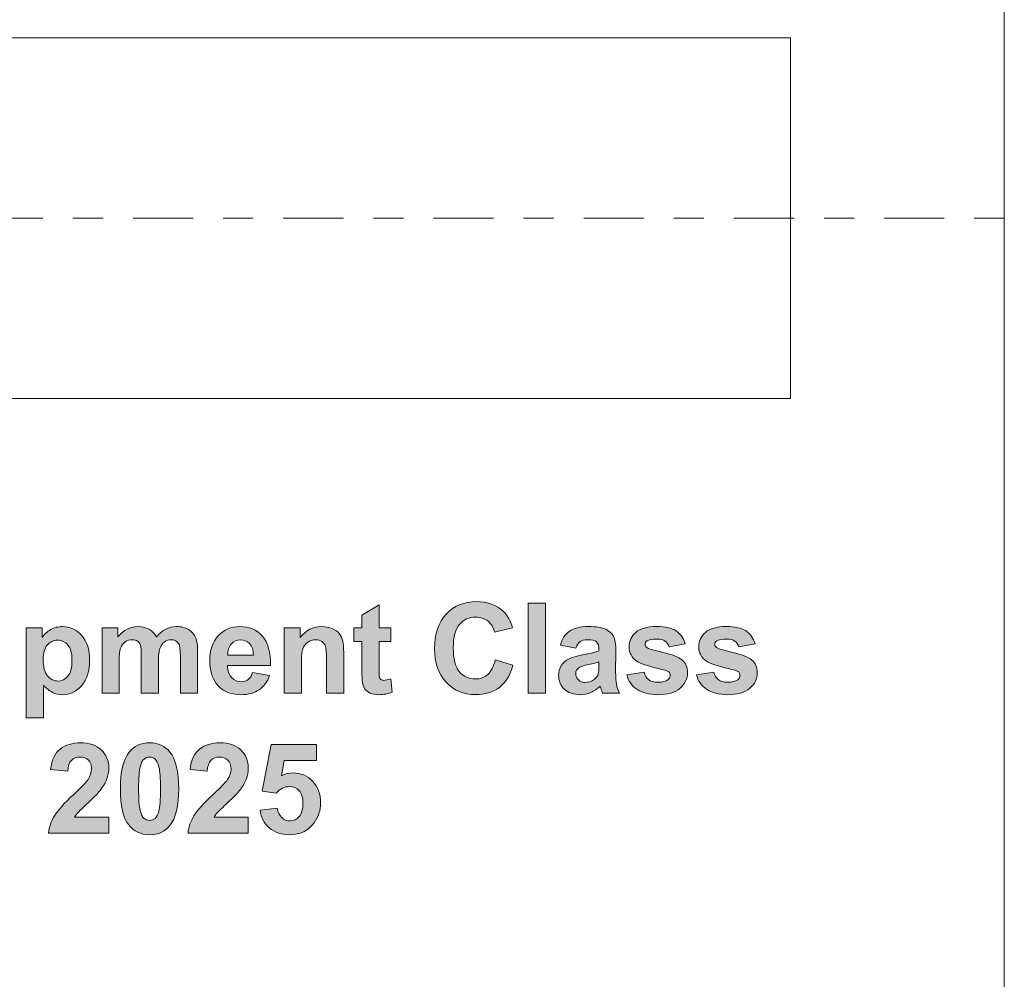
# Model space of a CAD drawing. Header units: millimetres. Extents: x 4 to 594, y -297 to -6.
# Tile 70 of 134: x 367 to 399, y -250 to -218. Entities that reach past the tile are written whole.
import ezdxf

# ---------------------------------------------------------------- set-up
doc = ezdxf.new("R2010")
doc.units = ezdxf.units.MM
doc.header["$MEASUREMENT"] = 0
doc.linetypes.add('AI-Linetype-1', pattern=[4.999955, 0.999984, -0.999984, 2.000003, -0.999984])
doc.layers.add('Layer 1', color=7, linetype='Continuous', lineweight=0)

# ---------------------------------------------------------------- blocks, each defined once
blk = doc.blocks.new('Block_20')
at = {"layer": 'Layer 1', "true_color": 0x010101, "transparency": 33554687}
h = blk.add_hatch(color=18, dxfattribs=at)
edge = h.paths.add_edge_path()
edge.add_spline(control_points=[(382.475, -239.537), (382.475, -239.537), (383.059, -239.716), (383.059, -239.716), (382.969, -240.045), (382.82, -240.289), (382.611, -240.449), (382.402, -240.609), (382.138, -240.689), (381.817, -240.689), (381.42, -240.689), (381.094, -240.553), (380.838, -240.282), (380.583, -240.01), (380.455, -239.64), (380.455, -239.169), (380.455, -238.671), (380.583, -238.284), (380.84, -238.009), (381.097, -237.734), (381.435, -237.596), (381.854, -237.596), (382.219, -237.596), (382.517, -237.704), (382.745, -237.921), (382.881, -238.049), (382.983, -238.232), (383.051, -238.472), (383.051, -238.472), (382.454, -238.614), (382.454, -238.614), (382.418, -238.46), (382.345, -238.337), (382.233, -238.248), (382.12, -238.158), (381.984, -238.113), (381.824, -238.113), (381.602, -238.113), (381.422, -238.193), (381.284, -238.352), (381.145, -238.511), (381.077, -238.768), (381.077, -239.124), (381.077, -239.501), (381.145, -239.77), (381.28, -239.93), (381.417, -240.091), (381.593, -240.171), (381.811, -240.171), (381.972, -240.171), (382.11, -240.12), (382.226, -240.018), (382.341, -239.916), (382.425, -239.756), (382.475, -239.537)], knot_values=[0, 0, 0, 0, 1, 1, 1, 2, 2, 2, 3, 3, 3, 4, 4, 4, 5, 5, 5, 6, 6, 6, 7, 7, 7, 8, 8, 8, 9, 9, 9, 10, 10, 10, 11, 11, 11, 12, 12, 12, 13, 13, 13, 14, 14, 14, 15, 15, 15, 16, 16, 16, 17, 17, 17, 18, 18, 18, 18], degree=3, periodic=0)
h = blk.add_hatch(color=18, dxfattribs=at)
edge = h.paths.add_edge_path()
edge.add_spline(control_points=[(378.999, -238.472), (378.999, -238.472), (378.999, -238.927), (378.999, -238.927), (378.999, -238.927), (378.606, -238.927), (378.606, -238.927), (378.606, -238.927), (378.606, -239.804), (378.606, -239.804), (378.606, -239.982), (378.61, -240.086), (378.618, -240.115), (378.625, -240.145), (378.642, -240.169), (378.669, -240.188), (378.696, -240.207), (378.728, -240.217), (378.766, -240.217), (378.819, -240.217), (378.896, -240.199), (378.997, -240.162), (378.997, -240.162), (379.045, -240.607), (379.045, -240.607), (378.912, -240.664), (378.762, -240.693), (378.593, -240.693), (378.49, -240.693), (378.398, -240.675), (378.315, -240.641), (378.232, -240.606), (378.172, -240.561), (378.133, -240.506), (378.095, -240.45), (378.068, -240.376), (378.053, -240.281), (378.041, -240.214), (378.035, -240.079), (378.035, -239.875), (378.035, -239.875), (378.035, -238.927), (378.035, -238.927), (378.035, -238.927), (377.772, -238.927), (377.772, -238.927), (377.772, -238.927), (377.772, -238.472), (377.772, -238.472), (377.772, -238.472), (378.035, -238.472), (378.035, -238.472), (378.035, -238.472), (378.035, -238.042), (378.035, -238.042), (378.035, -238.042), (378.606, -237.704), (378.606, -237.704), (378.606, -237.704), (378.606, -238.472), (378.606, -238.472), (378.606, -238.472), (378.999, -238.472), (378.999, -238.472)], knot_values=[0, 0, 0, 0, 1, 1, 1, 2, 2, 2, 3, 3, 3, 4, 4, 4, 5, 5, 5, 6, 6, 6, 7, 7, 7, 8, 8, 8, 9, 9, 9, 10, 10, 10, 11, 11, 11, 12, 12, 12, 13, 13, 13, 14, 14, 14, 15, 15, 15, 16, 16, 16, 17, 17, 17, 18, 18, 18, 19, 19, 19, 20, 20, 20, 21, 21, 21, 21], degree=3, periodic=0)
blk.add_hatch(color=18, dxfattribs=at).paths.add_polyline_path([(383.573, -240.638), (383.573, -237.65), (384.145, -237.65), (384.145, -240.638)])
h = blk.add_hatch(color=18, dxfattribs=at)
edge = h.paths.add_edge_path()
edge.add_spline(control_points=[(367.425, -239.522), (367.425, -239.766), (367.473, -239.946), (367.57, -240.063), (367.666, -240.179), (367.783, -240.238), (367.921, -240.238), (368.054, -240.238), (368.165, -240.184), (368.253, -240.077), (368.341, -239.97), (368.385, -239.795), (368.385, -239.551), (368.385, -239.322), (368.34, -239.153), (368.249, -239.043), (368.158, -238.932), (368.046, -238.877), (367.911, -238.877), (367.772, -238.877), (367.655, -238.931), (367.564, -239.04), (367.471, -239.148), (367.425, -239.309), (367.425, -239.522)], knot_values=[0, 0, 0, 0, 1, 1, 1, 2, 2, 2, 3, 3, 3, 4, 4, 4, 5, 5, 5, 6, 6, 6, 7, 7, 7, 8, 8, 8, 8], degree=3, periodic=0)
edge = h.paths.add_edge_path()
edge.add_spline(control_points=[(366.862, -238.472), (366.862, -238.472), (367.396, -238.472), (367.396, -238.472), (367.396, -238.472), (367.396, -238.79), (367.396, -238.79), (367.466, -238.682), (367.559, -238.594), (367.677, -238.527), (367.795, -238.46), (367.927, -238.426), (368.071, -238.426), (368.322, -238.426), (368.535, -238.525), (368.711, -238.723), (368.886, -238.92), (368.974, -239.195), (368.974, -239.547), (368.974, -239.909), (368.885, -240.19), (368.709, -240.392), (368.532, -240.593), (368.318, -240.693), (368.066, -240.693), (367.946, -240.693), (367.838, -240.669), (367.74, -240.621), (367.644, -240.574), (367.541, -240.492), (367.434, -240.377), (367.434, -240.377), (367.434, -241.461), (367.434, -241.461), (367.434, -241.461), (366.862, -241.461), (366.862, -241.461), (366.862, -241.461), (366.862, -238.472), (366.862, -238.472), (366.862, -238.472), (366.862, -238.472), (366.862, -238.472)], knot_values=[0, 0, 0, 0, 1, 1, 1, 2, 2, 2, 3, 3, 3, 4, 4, 4, 5, 5, 5, 6, 6, 6, 7, 7, 7, 8, 8, 8, 9, 9, 9, 10, 10, 10, 11, 11, 11, 12, 12, 12, 13, 13, 13, 14, 14, 14, 14], degree=3, periodic=0)
h = blk.add_hatch(color=18, dxfattribs=at)
edge = h.paths.add_edge_path()
edge.add_spline(control_points=[(369.386, -238.472), (369.386, -238.472), (369.912, -238.472), (369.912, -238.472), (369.912, -238.472), (369.912, -238.768), (369.912, -238.768), (370.101, -238.54), (370.325, -238.426), (370.586, -238.426), (370.724, -238.426), (370.845, -238.455), (370.946, -238.512), (371.049, -238.569), (371.132, -238.655), (371.197, -238.771), (371.292, -238.655), (371.395, -238.569), (371.505, -238.512), (371.615, -238.455), (371.732, -238.426), (371.858, -238.426), (372.016, -238.426), (372.15, -238.458), (372.261, -238.523), (372.371, -238.588), (372.453, -238.682), (372.507, -238.808), (372.547, -238.899), (372.566, -239.049), (372.566, -239.256), (372.566, -239.256), (372.566, -240.638), (372.566, -240.638), (372.566, -240.638), (371.995, -240.638), (371.995, -240.638), (371.995, -240.638), (371.995, -239.402), (371.995, -239.402), (371.995, -239.187), (371.975, -239.049), (371.936, -238.987), (371.883, -238.906), (371.801, -238.865), (371.691, -238.865), (371.611, -238.865), (371.535, -238.889), (371.464, -238.938), (371.394, -238.987), (371.342, -239.059), (371.311, -239.153), (371.28, -239.247), (371.264, -239.396), (371.264, -239.6), (371.264, -239.6), (371.264, -240.638), (371.264, -240.638), (371.264, -240.638), (370.692, -240.638), (370.692, -240.638), (370.692, -240.638), (370.692, -239.453), (370.692, -239.453), (370.692, -239.243), (370.682, -239.107), (370.662, -239.046), (370.642, -238.985), (370.61, -238.939), (370.567, -238.909), (370.525, -238.879), (370.466, -238.865), (370.393, -238.865), (370.305, -238.865), (370.226, -238.888), (370.155, -238.936), (370.085, -238.984), (370.034, -239.052), (370.004, -239.141), (369.973, -239.231), (369.958, -239.38), (369.958, -239.587), (369.958, -239.587), (369.958, -240.638), (369.958, -240.638), (369.958, -240.638), (369.386, -240.638), (369.386, -240.638), (369.386, -240.638), (369.386, -238.472), (369.386, -238.472)], knot_values=[0, 0, 0, 0, 1, 1, 1, 2, 2, 2, 3, 3, 3, 4, 4, 4, 5, 5, 5, 6, 6, 6, 7, 7, 7, 8, 8, 8, 9, 9, 9, 10, 10, 10, 11, 11, 11, 12, 12, 12, 13, 13, 13, 14, 14, 14, 15, 15, 15, 16, 16, 16, 17, 17, 17, 18, 18, 18, 19, 19, 19, 20, 20, 20, 21, 21, 21, 22, 22, 22, 23, 23, 23, 24, 24, 24, 25, 25, 25, 26, 26, 26, 27, 27, 27, 28, 28, 28, 29, 29, 29, 30, 30, 30, 30], degree=3, periodic=0)
h = blk.add_hatch(color=18, dxfattribs=at)
edge = h.paths.add_edge_path()
edge.add_spline(control_points=[(374.424, -239.374), (374.42, -239.208), (374.378, -239.081), (374.296, -238.995), (374.215, -238.908), (374.116, -238.865), (373.999, -238.865), (373.875, -238.865), (373.772, -238.911), (373.691, -239.002), (373.609, -239.093), (373.57, -239.217), (373.571, -239.374), (373.571, -239.374), (374.424, -239.374), (374.424, -239.374)], knot_values=[0, 0, 0, 0, 1, 1, 1, 2, 2, 2, 3, 3, 3, 4, 4, 4, 5, 5, 5, 5], degree=3, periodic=0)
edge = h.paths.add_edge_path()
edge.add_spline(control_points=[(374.391, -239.954), (374.391, -239.954), (374.963, -240.05), (374.963, -240.05), (374.89, -240.259), (374.774, -240.419), (374.616, -240.529), (374.457, -240.638), (374.259, -240.693), (374.022, -240.693), (373.645, -240.693), (373.366, -240.57), (373.186, -240.323), (373.044, -240.126), (372.972, -239.877), (372.972, -239.576), (372.972, -239.217), (373.066, -238.935), (373.253, -238.732), (373.44, -238.528), (373.677, -238.426), (373.964, -238.426), (374.285, -238.426), (374.539, -238.533), (374.726, -238.746), (374.911, -238.959), (375, -239.285), (374.992, -239.724), (374.992, -239.724), (373.561, -239.724), (373.561, -239.724), (373.565, -239.894), (373.611, -240.026), (373.699, -240.121), (373.787, -240.216), (373.896, -240.263), (374.027, -240.263), (374.117, -240.263), (374.192, -240.238), (374.253, -240.19), (374.314, -240.141), (374.36, -240.062), (374.391, -239.954), (374.391, -239.954), (374.391, -239.954), (374.391, -239.954)], knot_values=[0, 0, 0, 0, 1, 1, 1, 2, 2, 2, 3, 3, 3, 4, 4, 4, 5, 5, 5, 6, 6, 6, 7, 7, 7, 8, 8, 8, 9, 9, 9, 10, 10, 10, 11, 11, 11, 12, 12, 12, 13, 13, 13, 14, 14, 14, 15, 15, 15, 15], degree=3, periodic=0)
h = blk.add_hatch(color=18, dxfattribs=at)
edge = h.paths.add_edge_path()
edge.add_spline(control_points=[(377.43, -240.638), (377.43, -240.638), (376.858, -240.638), (376.858, -240.638), (376.858, -240.638), (376.858, -239.535), (376.858, -239.535), (376.858, -239.301), (376.846, -239.15), (376.822, -239.082), (376.797, -239.013), (376.757, -238.96), (376.701, -238.922), (376.646, -238.883), (376.579, -238.865), (376.501, -238.865), (376.401, -238.865), (376.311, -238.892), (376.232, -238.946), (376.152, -239), (376.097, -239.073), (376.068, -239.162), (376.038, -239.251), (376.024, -239.417), (376.024, -239.659), (376.024, -239.659), (376.024, -240.638), (376.024, -240.638), (376.024, -240.638), (375.452, -240.638), (375.452, -240.638), (375.452, -240.638), (375.452, -238.472), (375.452, -238.472), (375.452, -238.472), (375.982, -238.472), (375.982, -238.472), (375.982, -238.472), (375.982, -238.79), (375.982, -238.79), (376.172, -238.547), (376.41, -238.426), (376.699, -238.426), (376.826, -238.426), (376.942, -238.449), (377.047, -238.495), (377.153, -238.54), (377.232, -238.598), (377.286, -238.668), (377.34, -238.739), (377.377, -238.819), (377.398, -238.909), (377.42, -238.999), (377.43, -239.127), (377.43, -239.294), (377.43, -239.294), (377.43, -240.638), (377.43, -240.638)], knot_values=[0, 0, 0, 0, 1, 1, 1, 2, 2, 2, 3, 3, 3, 4, 4, 4, 5, 5, 5, 6, 6, 6, 7, 7, 7, 8, 8, 8, 9, 9, 9, 10, 10, 10, 11, 11, 11, 12, 12, 12, 13, 13, 13, 14, 14, 14, 15, 15, 15, 16, 16, 16, 17, 17, 17, 18, 18, 18, 19, 19, 19, 19], degree=3, periodic=0)
h = blk.add_hatch(color=18, dxfattribs=at)
edge = h.paths.add_edge_path()
edge.add_spline(control_points=[(385.926, -239.603), (385.853, -239.628), (385.737, -239.657), (385.578, -239.691), (385.419, -239.725), (385.315, -239.758), (385.266, -239.79), (385.192, -239.844), (385.154, -239.911), (385.154, -239.992), (385.154, -240.073), (385.184, -240.142), (385.244, -240.2), (385.304, -240.259), (385.38, -240.288), (385.472, -240.288), (385.575, -240.288), (385.674, -240.254), (385.768, -240.186), (385.837, -240.134), (385.883, -240.072), (385.904, -239.996), (385.919, -239.948), (385.926, -239.854), (385.926, -239.717), (385.926, -239.717), (385.926, -239.603), (385.926, -239.603)], knot_values=[0, 0, 0, 0, 1, 1, 1, 2, 2, 2, 3, 3, 3, 4, 4, 4, 5, 5, 5, 6, 6, 6, 7, 7, 7, 8, 8, 8, 9, 9, 9, 9], degree=3, periodic=0)
edge = h.paths.add_edge_path()
edge.add_spline(control_points=[(385.158, -239.14), (385.158, -239.14), (384.641, -239.048), (384.641, -239.048), (384.699, -238.837), (384.8, -238.68), (384.943, -238.579), (385.085, -238.477), (385.298, -238.426), (385.579, -238.426), (385.834, -238.426), (386.025, -238.456), (386.15, -238.517), (386.274, -238.577), (386.363, -238.654), (386.413, -238.747), (386.464, -238.84), (386.49, -239.011), (386.49, -239.26), (386.49, -239.26), (386.482, -239.928), (386.482, -239.928), (386.482, -240.117), (386.491, -240.258), (386.509, -240.348), (386.527, -240.439), (386.561, -240.535), (386.611, -240.638), (386.611, -240.638), (386.043, -240.638), (386.043, -240.638), (386.029, -240.601), (386.01, -240.545), (385.988, -240.472), (385.979, -240.437), (385.972, -240.415), (385.968, -240.405), (385.871, -240.501), (385.766, -240.572), (385.655, -240.62), (385.544, -240.668), (385.426, -240.693), (385.3, -240.693), (385.078, -240.693), (384.902, -240.632), (384.774, -240.511), (384.646, -240.391), (384.583, -240.238), (384.583, -240.053), (384.583, -239.931), (384.612, -239.822), (384.67, -239.726), (384.729, -239.631), (384.81, -239.557), (384.916, -239.506), (385.021, -239.455), (385.172, -239.411), (385.371, -239.372), (385.638, -239.322), (385.823, -239.275), (385.926, -239.232), (385.926, -239.232), (385.926, -239.174), (385.926, -239.174), (385.926, -239.063), (385.899, -238.984), (385.845, -238.936), (385.79, -238.888), (385.687, -238.865), (385.536, -238.865), (385.434, -238.865), (385.355, -238.885), (385.298, -238.926), (385.24, -238.966), (385.194, -239.038), (385.158, -239.14), (385.158, -239.14), (385.158, -239.14), (385.158, -239.14)], knot_values=[0, 0, 0, 0, 1, 1, 1, 2, 2, 2, 3, 3, 3, 4, 4, 4, 5, 5, 5, 6, 6, 6, 7, 7, 7, 8, 8, 8, 9, 9, 9, 10, 10, 10, 11, 11, 11, 12, 12, 12, 13, 13, 13, 14, 14, 14, 15, 15, 15, 16, 16, 16, 17, 17, 17, 18, 18, 18, 19, 19, 19, 20, 20, 20, 21, 21, 21, 22, 22, 22, 23, 23, 23, 24, 24, 24, 25, 25, 25, 26, 26, 26, 26], degree=3, periodic=0)
h = blk.add_hatch(color=18, dxfattribs=at)
edge = h.paths.add_edge_path()
edge.add_spline(control_points=[(386.85, -240.029), (386.85, -240.029), (387.426, -239.941), (387.426, -239.941), (387.45, -240.052), (387.499, -240.136), (387.574, -240.193), (387.649, -240.251), (387.754, -240.28), (387.888, -240.28), (388.036, -240.28), (388.148, -240.252), (388.223, -240.198), (388.273, -240.16), (388.298, -240.108), (388.298, -240.044), (388.298, -240.001), (388.284, -239.965), (388.257, -239.937), (388.228, -239.909), (388.164, -239.884), (388.065, -239.861), (387.603, -239.758), (387.31, -239.665), (387.186, -239.581), (387.014, -239.464), (386.929, -239.301), (386.929, -239.093), (386.929, -238.904), (387.003, -238.746), (387.151, -238.618), (387.3, -238.49), (387.529, -238.426), (387.84, -238.426), (388.136, -238.426), (388.357, -238.475), (388.501, -238.572), (388.645, -238.669), (388.744, -238.812), (388.799, -239.002), (388.799, -239.002), (388.26, -239.103), (388.26, -239.103), (388.237, -239.018), (388.193, -238.952), (388.128, -238.907), (388.063, -238.862), (387.971, -238.84), (387.851, -238.84), (387.699, -238.84), (387.59, -238.86), (387.524, -238.903), (387.48, -238.933), (387.459, -238.972), (387.459, -239.019), (387.459, -239.06), (387.478, -239.095), (387.516, -239.123), (387.568, -239.162), (387.747, -239.215), (388.053, -239.285), (388.359, -239.354), (388.573, -239.439), (388.694, -239.54), (388.814, -239.642), (388.874, -239.784), (388.874, -239.966), (388.874, -240.165), (388.791, -240.336), (388.625, -240.478), (388.459, -240.621), (388.214, -240.693), (387.888, -240.693), (387.593, -240.693), (387.359, -240.633), (387.187, -240.514), (387.015, -240.395), (386.902, -240.234), (386.85, -240.029)], knot_values=[0, 0, 0, 0, 1, 1, 1, 2, 2, 2, 3, 3, 3, 4, 4, 4, 5, 5, 5, 6, 6, 6, 7, 7, 7, 8, 8, 8, 9, 9, 9, 10, 10, 10, 11, 11, 11, 12, 12, 12, 13, 13, 13, 14, 14, 14, 15, 15, 15, 16, 16, 16, 17, 17, 17, 18, 18, 18, 19, 19, 19, 20, 20, 20, 21, 21, 21, 22, 22, 22, 23, 23, 23, 24, 24, 24, 25, 25, 25, 26, 26, 26, 26], degree=3, periodic=0)
h = blk.add_hatch(color=18, dxfattribs=at)
edge = h.paths.add_edge_path()
edge.add_spline(control_points=[(389.171, -240.029), (389.171, -240.029), (389.747, -239.941), (389.747, -239.941), (389.771, -240.052), (389.821, -240.136), (389.896, -240.193), (389.97, -240.251), (390.075, -240.28), (390.209, -240.28), (390.358, -240.28), (390.469, -240.252), (390.544, -240.198), (390.594, -240.16), (390.619, -240.108), (390.619, -240.044), (390.619, -240.001), (390.605, -239.965), (390.578, -239.937), (390.55, -239.909), (390.486, -239.884), (390.387, -239.861), (389.924, -239.758), (389.631, -239.665), (389.508, -239.581), (389.336, -239.464), (389.25, -239.301), (389.25, -239.093), (389.25, -238.904), (389.325, -238.746), (389.473, -238.618), (389.621, -238.49), (389.85, -238.426), (390.161, -238.426), (390.458, -238.426), (390.678, -238.475), (390.822, -238.572), (390.966, -238.669), (391.066, -238.812), (391.12, -239.002), (391.12, -239.002), (390.582, -239.103), (390.582, -239.103), (390.559, -239.018), (390.514, -238.952), (390.449, -238.907), (390.385, -238.862), (390.292, -238.84), (390.172, -238.84), (390.02, -238.84), (389.912, -238.86), (389.846, -238.903), (389.802, -238.933), (389.78, -238.972), (389.78, -239.019), (389.78, -239.06), (389.799, -239.095), (389.837, -239.123), (389.889, -239.162), (390.068, -239.215), (390.374, -239.285), (390.68, -239.354), (390.894, -239.439), (391.015, -239.54), (391.135, -239.642), (391.195, -239.784), (391.195, -239.966), (391.195, -240.165), (391.112, -240.336), (390.946, -240.478), (390.781, -240.621), (390.535, -240.693), (390.209, -240.693), (389.914, -240.693), (389.681, -240.633), (389.508, -240.514), (389.336, -240.395), (389.224, -240.234), (389.171, -240.029)], knot_values=[0, 0, 0, 0, 1, 1, 1, 2, 2, 2, 3, 3, 3, 4, 4, 4, 5, 5, 5, 6, 6, 6, 7, 7, 7, 8, 8, 8, 9, 9, 9, 10, 10, 10, 11, 11, 11, 12, 12, 12, 13, 13, 13, 14, 14, 14, 15, 15, 15, 16, 16, 16, 17, 17, 17, 18, 18, 18, 19, 19, 19, 20, 20, 20, 21, 21, 21, 22, 22, 22, 23, 23, 23, 24, 24, 24, 25, 25, 25, 26, 26, 26, 26], degree=3, periodic=0)
h = blk.add_hatch(color=18, dxfattribs=at)
edge = h.paths.add_edge_path()
edge.add_spline(control_points=[(369.613, -244.771), (369.613, -244.771), (369.613, -245.301), (369.613, -245.301), (369.613, -245.301), (367.605, -245.301), (367.605, -245.301), (367.627, -245.099), (367.692, -244.909), (367.801, -244.729), (367.909, -244.548), (368.124, -244.309), (368.444, -244.011), (368.702, -243.77), (368.86, -243.607), (368.919, -243.521), (368.997, -243.403), (369.037, -243.286), (369.037, -243.17), (369.037, -243.042), (369.003, -242.944), (368.934, -242.875), (368.866, -242.806), (368.771, -242.772), (368.651, -242.772), (368.531, -242.772), (368.437, -242.808), (368.366, -242.88), (368.295, -242.952), (368.255, -243.072), (368.244, -243.239), (368.244, -243.239), (367.672, -243.182), (367.672, -243.182), (367.706, -242.866), (367.813, -242.64), (367.992, -242.502), (368.172, -242.365), (368.396, -242.296), (368.665, -242.296), (368.96, -242.296), (369.191, -242.376), (369.36, -242.535), (369.529, -242.695), (369.613, -242.893), (369.613, -243.13), (369.613, -243.265), (369.588, -243.393), (369.54, -243.516), (369.493, -243.637), (369.416, -243.765), (369.311, -243.898), (369.242, -243.987), (369.116, -244.114), (368.935, -244.281), (368.754, -244.447), (368.639, -244.557), (368.591, -244.612), (368.542, -244.666), (368.503, -244.72), (368.473, -244.771), (368.473, -244.771), (369.613, -244.771), (369.613, -244.771)], knot_values=[0, 0, 0, 0, 1, 1, 1, 2, 2, 2, 3, 3, 3, 4, 4, 4, 5, 5, 5, 6, 6, 6, 7, 7, 7, 8, 8, 8, 9, 9, 9, 10, 10, 10, 11, 11, 11, 12, 12, 12, 13, 13, 13, 14, 14, 14, 15, 15, 15, 16, 16, 16, 17, 17, 17, 18, 18, 18, 19, 19, 19, 20, 20, 20, 21, 21, 21, 21], degree=3, periodic=0)
h = blk.add_hatch(color=18, dxfattribs=at)
edge = h.paths.add_edge_path()
edge.add_spline(control_points=[(370.968, -242.772), (370.9, -242.772), (370.839, -242.794), (370.786, -242.839), (370.732, -242.882), (370.69, -242.962), (370.661, -243.077), (370.622, -243.225), (370.603, -243.475), (370.603, -243.826), (370.603, -244.178), (370.62, -244.42), (370.655, -244.551), (370.69, -244.683), (370.734, -244.77), (370.786, -244.814), (370.839, -244.858), (370.9, -244.88), (370.968, -244.88), (371.036, -244.88), (371.097, -244.857), (371.151, -244.813), (371.204, -244.769), (371.245, -244.69), (371.275, -244.575), (371.314, -244.428), (371.333, -244.178), (371.333, -243.826), (371.333, -243.475), (371.316, -243.234), (371.281, -243.102), (371.246, -242.971), (371.202, -242.882), (371.149, -242.839), (371.097, -242.794), (371.036, -242.772), (370.968, -242.772)], knot_values=[0, 0, 0, 0, 1, 1, 1, 2, 2, 2, 3, 3, 3, 4, 4, 4, 5, 5, 5, 6, 6, 6, 7, 7, 7, 8, 8, 8, 9, 9, 9, 10, 10, 10, 11, 11, 11, 12, 12, 12, 12], degree=3, periodic=0)
edge = h.paths.add_edge_path()
edge.add_spline(control_points=[(370.968, -242.296), (371.257, -242.296), (371.483, -242.4), (371.647, -242.607), (371.841, -242.852), (371.938, -243.259), (371.938, -243.826), (371.938, -244.393), (371.84, -244.801), (371.645, -245.049), (371.483, -245.253), (371.257, -245.355), (370.968, -245.355), (370.677, -245.355), (370.443, -245.243), (370.265, -245.019), (370.087, -244.795), (369.998, -244.395), (369.998, -243.821), (369.998, -243.257), (370.096, -242.85), (370.291, -242.603), (370.453, -242.398), (370.679, -242.296), (370.968, -242.296), (370.968, -242.296), (370.968, -242.296), (370.968, -242.296)], knot_values=[0, 0, 0, 0, 1, 1, 1, 2, 2, 2, 3, 3, 3, 4, 4, 4, 5, 5, 5, 6, 6, 6, 7, 7, 7, 8, 8, 8, 9, 9, 9, 9], degree=3, periodic=0)
h = blk.add_hatch(color=18, dxfattribs=at)
edge = h.paths.add_edge_path()
edge.add_spline(control_points=[(374.255, -244.771), (374.255, -244.771), (374.255, -245.301), (374.255, -245.301), (374.255, -245.301), (372.248, -245.301), (372.248, -245.301), (372.269, -245.099), (372.335, -244.909), (372.443, -244.729), (372.552, -244.548), (372.767, -244.309), (373.087, -244.011), (373.345, -243.77), (373.503, -243.607), (373.561, -243.521), (373.64, -243.403), (373.679, -243.286), (373.679, -243.17), (373.679, -243.042), (373.645, -242.944), (373.577, -242.875), (373.508, -242.806), (373.414, -242.772), (373.293, -242.772), (373.174, -242.772), (373.079, -242.808), (373.008, -242.88), (372.938, -242.952), (372.898, -243.072), (372.886, -243.239), (372.886, -243.239), (372.315, -243.182), (372.315, -243.182), (372.349, -242.866), (372.455, -242.64), (372.635, -242.502), (372.814, -242.365), (373.038, -242.296), (373.307, -242.296), (373.602, -242.296), (373.834, -242.376), (374.003, -242.535), (374.171, -242.695), (374.255, -242.893), (374.255, -243.13), (374.255, -243.265), (374.231, -243.393), (374.183, -243.516), (374.135, -243.637), (374.059, -243.765), (373.954, -243.898), (373.885, -243.987), (373.759, -244.114), (373.578, -244.281), (373.396, -244.447), (373.282, -244.557), (373.234, -244.612), (373.185, -244.666), (373.146, -244.72), (373.116, -244.771), (373.116, -244.771), (374.255, -244.771), (374.255, -244.771)], knot_values=[0, 0, 0, 0, 1, 1, 1, 2, 2, 2, 3, 3, 3, 4, 4, 4, 5, 5, 5, 6, 6, 6, 7, 7, 7, 8, 8, 8, 9, 9, 9, 10, 10, 10, 11, 11, 11, 12, 12, 12, 13, 13, 13, 14, 14, 14, 15, 15, 15, 16, 16, 16, 17, 17, 17, 18, 18, 18, 19, 19, 19, 20, 20, 20, 21, 21, 21, 21], degree=3, periodic=0)
h = blk.add_hatch(color=18, dxfattribs=at)
edge = h.paths.add_edge_path()
edge.add_spline(control_points=[(374.648, -244.534), (374.648, -244.534), (375.22, -244.475), (375.22, -244.475), (375.237, -244.604), (375.285, -244.707), (375.365, -244.783), (375.446, -244.859), (375.538, -244.896), (375.643, -244.896), (375.763, -244.896), (375.864, -244.848), (375.947, -244.75), (376.03, -244.651), (376.072, -244.504), (376.072, -244.307), (376.072, -244.122), (376.031, -243.984), (375.948, -243.891), (375.866, -243.799), (375.759, -243.753), (375.627, -243.753), (375.462, -243.753), (375.314, -243.825), (375.183, -243.97), (375.183, -243.97), (374.719, -243.903), (374.719, -243.903), (374.719, -243.903), (375.012, -242.35), (375.012, -242.35), (375.012, -242.35), (376.527, -242.35), (376.527, -242.35), (376.527, -242.35), (376.527, -242.885), (376.527, -242.885), (376.527, -242.885), (375.446, -242.885), (375.446, -242.885), (375.446, -242.885), (375.356, -243.393), (375.356, -243.393), (375.483, -243.33), (375.614, -243.298), (375.748, -243.298), (376.002, -243.298), (376.218, -243.39), (376.394, -243.576), (376.572, -243.761), (376.66, -244.002), (376.66, -244.298), (376.66, -244.545), (376.589, -244.765), (376.446, -244.959), (376.251, -245.223), (375.981, -245.355), (375.636, -245.355), (375.36, -245.355), (375.135, -245.281), (374.961, -245.133), (374.786, -244.984), (374.683, -244.785), (374.648, -244.534)], knot_values=[0, 0, 0, 0, 1, 1, 1, 2, 2, 2, 3, 3, 3, 4, 4, 4, 5, 5, 5, 6, 6, 6, 7, 7, 7, 8, 8, 8, 9, 9, 9, 10, 10, 10, 11, 11, 11, 12, 12, 12, 13, 13, 13, 14, 14, 14, 15, 15, 15, 16, 16, 16, 17, 17, 17, 18, 18, 18, 19, 19, 19, 20, 20, 20, 21, 21, 21, 21], degree=3, periodic=0)
at = {"layer": 'Layer 1', "color": 18, "linetype": 'AI-Linetype-1', "lineweight": 20, "true_color": 0x010101}
blk.add_line((399.418, -224.83), (339.334, -224.83), dxfattribs=at)
at = {"layer": 'Layer 1', "color": 240, "lineweight": 0, "true_color": 0xed2224}
blk.add_lwpolyline([(392.304, -218.83), (392.304, -230.83), (342.304, -230.83), (342.304, -218.83)], close=True, dxfattribs=at)
at = {"layer": 'Layer 1'}
blk.add_lwpolyline([(383.573, -240.638), (383.573, -237.65), (384.145, -237.65), (384.145, -240.638)], close=True, dxfattribs=at)
at = {"layer": 'Layer 1', "color": 240, "lineweight": 0, "true_color": 0xed2224}
blk.add_open_spline([(399.418, -192.394), (399.418, -192.394), (399.418, -257.266), (399.418, -257.266), (399.418, -258.916), (398.068, -260.266), (396.418, -260.266), (396.418, -260.266), (268.289, -260.266), (268.289, -260.266), (266.639, -260.266), (265.289, -258.916), (265.289, -257.266), (265.289, -257.266), (265.289, -192.394), (265.289, -192.394), (265.289, -190.744), (266.639, -189.394), (268.289, -189.394), (268.289, -189.394), (396.418, -189.394), (396.418, -189.394), (398.068, -189.394), (399.418, -190.744), (399.418, -192.394)], degree=3, knots=[0, 0, 0, 0, 1, 1, 1, 2, 2, 2, 3, 3, 3, 4, 4, 4, 5, 5, 5, 6, 6, 6, 7, 7, 7, 8, 8, 8, 8], dxfattribs=at)
at = {"layer": 'Layer 1'}
for points, knots in [([(382.475, -239.537), (382.475, -239.537), (383.059, -239.716), (383.059, -239.716), (382.969, -240.045), (382.82, -240.289), (382.611, -240.449), (382.402, -240.609), (382.138, -240.689), (381.817, -240.689), (381.42, -240.689), (381.094, -240.553), (380.838, -240.282), (380.583, -240.01), (380.455, -239.64), (380.455, -239.169), (380.455, -238.671), (380.583, -238.284), (380.84, -238.009), (381.097, -237.734), (381.435, -237.596), (381.854, -237.596), (382.219, -237.596), (382.517, -237.704), (382.745, -237.921), (382.881, -238.049), (382.983, -238.232), (383.051, -238.472), (383.051, -238.472), (382.454, -238.614), (382.454, -238.614), (382.418, -238.46), (382.345, -238.337), (382.233, -238.248), (382.12, -238.158), (381.984, -238.113), (381.824, -238.113), (381.602, -238.113), (381.422, -238.193), (381.284, -238.352), (381.145, -238.511), (381.077, -238.768), (381.077, -239.124), (381.077, -239.501), (381.145, -239.77), (381.28, -239.93), (381.417, -240.091), (381.593, -240.171), (381.811, -240.171), (381.972, -240.171), (382.11, -240.12), (382.226, -240.018), (382.341, -239.916), (382.425, -239.756), (382.475, -239.537)], [0, 0, 0, 0, 1, 1, 1, 2, 2, 2, 3, 3, 3, 4, 4, 4, 5, 5, 5, 6, 6, 6, 7, 7, 7, 8, 8, 8, 9, 9, 9, 10, 10, 10, 11, 11, 11, 12, 12, 12, 13, 13, 13, 14, 14, 14, 15, 15, 15, 16, 16, 16, 17, 17, 17, 18, 18, 18, 18]), ([(378.999, -238.472), (378.999, -238.472), (378.999, -238.927), (378.999, -238.927), (378.999, -238.927), (378.606, -238.927), (378.606, -238.927), (378.606, -238.927), (378.606, -239.804), (378.606, -239.804), (378.606, -239.982), (378.61, -240.086), (378.618, -240.115), (378.625, -240.145), (378.642, -240.169), (378.669, -240.188), (378.696, -240.207), (378.728, -240.217), (378.766, -240.217), (378.819, -240.217), (378.896, -240.199), (378.997, -240.162), (378.997, -240.162), (379.045, -240.607), (379.045, -240.607), (378.912, -240.664), (378.762, -240.693), (378.593, -240.693), (378.49, -240.693), (378.398, -240.675), (378.315, -240.641), (378.232, -240.606), (378.172, -240.561), (378.133, -240.506), (378.095, -240.45), (378.068, -240.376), (378.053, -240.281), (378.041, -240.214), (378.035, -240.079), (378.035, -239.875), (378.035, -239.875), (378.035, -238.927), (378.035, -238.927), (378.035, -238.927), (377.772, -238.927), (377.772, -238.927), (377.772, -238.927), (377.772, -238.472), (377.772, -238.472), (377.772, -238.472), (378.035, -238.472), (378.035, -238.472), (378.035, -238.472), (378.035, -238.042), (378.035, -238.042), (378.035, -238.042), (378.606, -237.704), (378.606, -237.704), (378.606, -237.704), (378.606, -238.472), (378.606, -238.472), (378.606, -238.472), (378.999, -238.472), (378.999, -238.472)], [0, 0, 0, 0, 1, 1, 1, 2, 2, 2, 3, 3, 3, 4, 4, 4, 5, 5, 5, 6, 6, 6, 7, 7, 7, 8, 8, 8, 9, 9, 9, 10, 10, 10, 11, 11, 11, 12, 12, 12, 13, 13, 13, 14, 14, 14, 15, 15, 15, 16, 16, 16, 17, 17, 17, 18, 18, 18, 19, 19, 19, 20, 20, 20, 21, 21, 21, 21]), ([(366.862, -238.472), (366.862, -238.472), (367.396, -238.472), (367.396, -238.472), (367.396, -238.472), (367.396, -238.79), (367.396, -238.79), (367.466, -238.682), (367.559, -238.594), (367.677, -238.527), (367.795, -238.46), (367.927, -238.426), (368.071, -238.426), (368.322, -238.426), (368.535, -238.525), (368.711, -238.723), (368.886, -238.92), (368.974, -239.195), (368.974, -239.547), (368.974, -239.909), (368.885, -240.19), (368.709, -240.392), (368.532, -240.593), (368.318, -240.693), (368.066, -240.693), (367.946, -240.693), (367.838, -240.669), (367.74, -240.621), (367.644, -240.574), (367.541, -240.492), (367.434, -240.377), (367.434, -240.377), (367.434, -241.461), (367.434, -241.461), (367.434, -241.461), (366.862, -241.461), (366.862, -241.461), (366.862, -241.461), (366.862, -238.472), (366.862, -238.472), (366.862, -238.472), (366.862, -238.472), (366.862, -238.472)], [0, 0, 0, 0, 1, 1, 1, 2, 2, 2, 3, 3, 3, 4, 4, 4, 5, 5, 5, 6, 6, 6, 7, 7, 7, 8, 8, 8, 9, 9, 9, 10, 10, 10, 11, 11, 11, 12, 12, 12, 13, 13, 13, 14, 14, 14, 14]), ([(369.386, -238.472), (369.386, -238.472), (369.912, -238.472), (369.912, -238.472), (369.912, -238.472), (369.912, -238.768), (369.912, -238.768), (370.101, -238.54), (370.325, -238.426), (370.586, -238.426), (370.724, -238.426), (370.845, -238.455), (370.946, -238.512), (371.049, -238.569), (371.132, -238.655), (371.197, -238.771), (371.292, -238.655), (371.395, -238.569), (371.505, -238.512), (371.615, -238.455), (371.732, -238.426), (371.858, -238.426), (372.016, -238.426), (372.15, -238.458), (372.261, -238.523), (372.371, -238.588), (372.453, -238.682), (372.507, -238.808), (372.547, -238.899), (372.566, -239.049), (372.566, -239.256), (372.566, -239.256), (372.566, -240.638), (372.566, -240.638), (372.566, -240.638), (371.995, -240.638), (371.995, -240.638), (371.995, -240.638), (371.995, -239.402), (371.995, -239.402), (371.995, -239.187), (371.975, -239.049), (371.936, -238.987), (371.883, -238.906), (371.801, -238.865), (371.691, -238.865), (371.611, -238.865), (371.535, -238.889), (371.464, -238.938), (371.394, -238.987), (371.342, -239.059), (371.311, -239.153), (371.28, -239.247), (371.264, -239.396), (371.264, -239.6), (371.264, -239.6), (371.264, -240.638), (371.264, -240.638), (371.264, -240.638), (370.692, -240.638), (370.692, -240.638), (370.692, -240.638), (370.692, -239.453), (370.692, -239.453), (370.692, -239.243), (370.682, -239.107), (370.662, -239.046), (370.642, -238.985), (370.61, -238.939), (370.567, -238.909), (370.525, -238.879), (370.466, -238.865), (370.393, -238.865), (370.305, -238.865), (370.226, -238.888), (370.155, -238.936), (370.085, -238.984), (370.034, -239.052), (370.004, -239.141), (369.973, -239.231), (369.958, -239.38), (369.958, -239.587), (369.958, -239.587), (369.958, -240.638), (369.958, -240.638), (369.958, -240.638), (369.386, -240.638), (369.386, -240.638), (369.386, -240.638), (369.386, -238.472), (369.386, -238.472)], [0, 0, 0, 0, 1, 1, 1, 2, 2, 2, 3, 3, 3, 4, 4, 4, 5, 5, 5, 6, 6, 6, 7, 7, 7, 8, 8, 8, 9, 9, 9, 10, 10, 10, 11, 11, 11, 12, 12, 12, 13, 13, 13, 14, 14, 14, 15, 15, 15, 16, 16, 16, 17, 17, 17, 18, 18, 18, 19, 19, 19, 20, 20, 20, 21, 21, 21, 22, 22, 22, 23, 23, 23, 24, 24, 24, 25, 25, 25, 26, 26, 26, 27, 27, 27, 28, 28, 28, 29, 29, 29, 30, 30, 30, 30]), ([(374.391, -239.954), (374.391, -239.954), (374.963, -240.05), (374.963, -240.05), (374.89, -240.259), (374.774, -240.419), (374.616, -240.529), (374.457, -240.638), (374.259, -240.693), (374.022, -240.693), (373.645, -240.693), (373.366, -240.57), (373.186, -240.323), (373.044, -240.126), (372.972, -239.877), (372.972, -239.576), (372.972, -239.217), (373.066, -238.935), (373.253, -238.732), (373.44, -238.528), (373.677, -238.426), (373.964, -238.426), (374.285, -238.426), (374.539, -238.533), (374.726, -238.746), (374.911, -238.959), (375, -239.285), (374.992, -239.724), (374.992, -239.724), (373.561, -239.724), (373.561, -239.724), (373.565, -239.894), (373.611, -240.026), (373.699, -240.121), (373.787, -240.216), (373.896, -240.263), (374.027, -240.263), (374.117, -240.263), (374.192, -240.238), (374.253, -240.19), (374.314, -240.141), (374.36, -240.062), (374.391, -239.954), (374.391, -239.954), (374.391, -239.954), (374.391, -239.954)], [0, 0, 0, 0, 1, 1, 1, 2, 2, 2, 3, 3, 3, 4, 4, 4, 5, 5, 5, 6, 6, 6, 7, 7, 7, 8, 8, 8, 9, 9, 9, 10, 10, 10, 11, 11, 11, 12, 12, 12, 13, 13, 13, 14, 14, 14, 15, 15, 15, 15]), ([(377.43, -240.638), (377.43, -240.638), (376.858, -240.638), (376.858, -240.638), (376.858, -240.638), (376.858, -239.535), (376.858, -239.535), (376.858, -239.301), (376.846, -239.15), (376.822, -239.082), (376.797, -239.013), (376.757, -238.96), (376.701, -238.922), (376.646, -238.883), (376.579, -238.865), (376.501, -238.865), (376.401, -238.865), (376.311, -238.892), (376.232, -238.946), (376.152, -239), (376.097, -239.073), (376.068, -239.162), (376.038, -239.251), (376.024, -239.417), (376.024, -239.659), (376.024, -239.659), (376.024, -240.638), (376.024, -240.638), (376.024, -240.638), (375.452, -240.638), (375.452, -240.638), (375.452, -240.638), (375.452, -238.472), (375.452, -238.472), (375.452, -238.472), (375.982, -238.472), (375.982, -238.472), (375.982, -238.472), (375.982, -238.79), (375.982, -238.79), (376.172, -238.547), (376.41, -238.426), (376.699, -238.426), (376.826, -238.426), (376.942, -238.449), (377.047, -238.495), (377.153, -238.54), (377.232, -238.598), (377.286, -238.668), (377.34, -238.739), (377.377, -238.819), (377.398, -238.909), (377.42, -238.999), (377.43, -239.127), (377.43, -239.294), (377.43, -239.294), (377.43, -240.638), (377.43, -240.638)], [0, 0, 0, 0, 1, 1, 1, 2, 2, 2, 3, 3, 3, 4, 4, 4, 5, 5, 5, 6, 6, 6, 7, 7, 7, 8, 8, 8, 9, 9, 9, 10, 10, 10, 11, 11, 11, 12, 12, 12, 13, 13, 13, 14, 14, 14, 15, 15, 15, 16, 16, 16, 17, 17, 17, 18, 18, 18, 19, 19, 19, 19]), ([(385.158, -239.14), (385.158, -239.14), (384.641, -239.048), (384.641, -239.048), (384.699, -238.837), (384.8, -238.68), (384.943, -238.579), (385.085, -238.477), (385.298, -238.426), (385.579, -238.426), (385.834, -238.426), (386.025, -238.456), (386.15, -238.517), (386.274, -238.577), (386.363, -238.654), (386.413, -238.747), (386.464, -238.84), (386.49, -239.011), (386.49, -239.26), (386.49, -239.26), (386.482, -239.928), (386.482, -239.928), (386.482, -240.117), (386.491, -240.258), (386.509, -240.348), (386.527, -240.439), (386.561, -240.535), (386.611, -240.638), (386.611, -240.638), (386.043, -240.638), (386.043, -240.638), (386.029, -240.601), (386.01, -240.545), (385.988, -240.472), (385.979, -240.437), (385.972, -240.415), (385.968, -240.405), (385.871, -240.501), (385.766, -240.572), (385.655, -240.62), (385.544, -240.668), (385.426, -240.693), (385.3, -240.693), (385.078, -240.693), (384.902, -240.632), (384.774, -240.511), (384.646, -240.391), (384.583, -240.238), (384.583, -240.053), (384.583, -239.931), (384.612, -239.822), (384.67, -239.726), (384.729, -239.631), (384.81, -239.557), (384.916, -239.506), (385.021, -239.455), (385.172, -239.411), (385.371, -239.372), (385.638, -239.322), (385.823, -239.275), (385.926, -239.232), (385.926, -239.232), (385.926, -239.174), (385.926, -239.174), (385.926, -239.063), (385.899, -238.984), (385.845, -238.936), (385.79, -238.888), (385.687, -238.865), (385.536, -238.865), (385.434, -238.865), (385.355, -238.885), (385.298, -238.926), (385.24, -238.966), (385.194, -239.038), (385.158, -239.14), (385.158, -239.14), (385.158, -239.14), (385.158, -239.14)], [0, 0, 0, 0, 1, 1, 1, 2, 2, 2, 3, 3, 3, 4, 4, 4, 5, 5, 5, 6, 6, 6, 7, 7, 7, 8, 8, 8, 9, 9, 9, 10, 10, 10, 11, 11, 11, 12, 12, 12, 13, 13, 13, 14, 14, 14, 15, 15, 15, 16, 16, 16, 17, 17, 17, 18, 18, 18, 19, 19, 19, 20, 20, 20, 21, 21, 21, 22, 22, 22, 23, 23, 23, 24, 24, 24, 25, 25, 25, 26, 26, 26, 26]), ([(386.85, -240.029), (386.85, -240.029), (387.426, -239.941), (387.426, -239.941), (387.45, -240.052), (387.499, -240.136), (387.574, -240.193), (387.649, -240.251), (387.754, -240.28), (387.888, -240.28), (388.036, -240.28), (388.148, -240.252), (388.223, -240.198), (388.273, -240.16), (388.298, -240.108), (388.298, -240.044), (388.298, -240.001), (388.284, -239.965), (388.257, -239.937), (388.228, -239.909), (388.164, -239.884), (388.065, -239.861), (387.603, -239.758), (387.31, -239.665), (387.186, -239.581), (387.014, -239.464), (386.929, -239.301), (386.929, -239.093), (386.929, -238.904), (387.003, -238.746), (387.151, -238.618), (387.3, -238.49), (387.529, -238.426), (387.84, -238.426), (388.136, -238.426), (388.357, -238.475), (388.501, -238.572), (388.645, -238.669), (388.744, -238.812), (388.799, -239.002), (388.799, -239.002), (388.26, -239.103), (388.26, -239.103), (388.237, -239.018), (388.193, -238.952), (388.128, -238.907), (388.063, -238.862), (387.971, -238.84), (387.851, -238.84), (387.699, -238.84), (387.59, -238.86), (387.524, -238.903), (387.48, -238.933), (387.459, -238.972), (387.459, -239.019), (387.459, -239.06), (387.478, -239.095), (387.516, -239.123), (387.568, -239.162), (387.747, -239.215), (388.053, -239.285), (388.359, -239.354), (388.573, -239.439), (388.694, -239.54), (388.814, -239.642), (388.874, -239.784), (388.874, -239.966), (388.874, -240.165), (388.791, -240.336), (388.625, -240.478), (388.459, -240.621), (388.214, -240.693), (387.888, -240.693), (387.593, -240.693), (387.359, -240.633), (387.187, -240.514), (387.015, -240.395), (386.902, -240.234), (386.85, -240.029)], [0, 0, 0, 0, 1, 1, 1, 2, 2, 2, 3, 3, 3, 4, 4, 4, 5, 5, 5, 6, 6, 6, 7, 7, 7, 8, 8, 8, 9, 9, 9, 10, 10, 10, 11, 11, 11, 12, 12, 12, 13, 13, 13, 14, 14, 14, 15, 15, 15, 16, 16, 16, 17, 17, 17, 18, 18, 18, 19, 19, 19, 20, 20, 20, 21, 21, 21, 22, 22, 22, 23, 23, 23, 24, 24, 24, 25, 25, 25, 26, 26, 26, 26]), ([(389.171, -240.029), (389.171, -240.029), (389.747, -239.941), (389.747, -239.941), (389.771, -240.052), (389.821, -240.136), (389.896, -240.193), (389.97, -240.251), (390.075, -240.28), (390.209, -240.28), (390.358, -240.28), (390.469, -240.252), (390.544, -240.198), (390.594, -240.16), (390.619, -240.108), (390.619, -240.044), (390.619, -240.001), (390.605, -239.965), (390.578, -239.937), (390.55, -239.909), (390.486, -239.884), (390.387, -239.861), (389.924, -239.758), (389.631, -239.665), (389.508, -239.581), (389.336, -239.464), (389.25, -239.301), (389.25, -239.093), (389.25, -238.904), (389.325, -238.746), (389.473, -238.618), (389.621, -238.49), (389.85, -238.426), (390.161, -238.426), (390.458, -238.426), (390.678, -238.475), (390.822, -238.572), (390.966, -238.669), (391.066, -238.812), (391.12, -239.002), (391.12, -239.002), (390.582, -239.103), (390.582, -239.103), (390.559, -239.018), (390.514, -238.952), (390.449, -238.907), (390.385, -238.862), (390.292, -238.84), (390.172, -238.84), (390.02, -238.84), (389.912, -238.86), (389.846, -238.903), (389.802, -238.933), (389.78, -238.972), (389.78, -239.019), (389.78, -239.06), (389.799, -239.095), (389.837, -239.123), (389.889, -239.162), (390.068, -239.215), (390.374, -239.285), (390.68, -239.354), (390.894, -239.439), (391.015, -239.54), (391.135, -239.642), (391.195, -239.784), (391.195, -239.966), (391.195, -240.165), (391.112, -240.336), (390.946, -240.478), (390.781, -240.621), (390.535, -240.693), (390.209, -240.693), (389.914, -240.693), (389.681, -240.633), (389.508, -240.514), (389.336, -240.395), (389.224, -240.234), (389.171, -240.029)], [0, 0, 0, 0, 1, 1, 1, 2, 2, 2, 3, 3, 3, 4, 4, 4, 5, 5, 5, 6, 6, 6, 7, 7, 7, 8, 8, 8, 9, 9, 9, 10, 10, 10, 11, 11, 11, 12, 12, 12, 13, 13, 13, 14, 14, 14, 15, 15, 15, 16, 16, 16, 17, 17, 17, 18, 18, 18, 19, 19, 19, 20, 20, 20, 21, 21, 21, 22, 22, 22, 23, 23, 23, 24, 24, 24, 25, 25, 25, 26, 26, 26, 26]), ([(367.425, -239.522), (367.425, -239.766), (367.473, -239.946), (367.57, -240.063), (367.666, -240.179), (367.783, -240.238), (367.921, -240.238), (368.054, -240.238), (368.165, -240.184), (368.253, -240.077), (368.341, -239.97), (368.385, -239.795), (368.385, -239.551), (368.385, -239.322), (368.34, -239.153), (368.249, -239.043), (368.158, -238.932), (368.046, -238.877), (367.911, -238.877), (367.772, -238.877), (367.655, -238.931), (367.564, -239.04), (367.471, -239.148), (367.425, -239.309), (367.425, -239.522)], [0, 0, 0, 0, 1, 1, 1, 2, 2, 2, 3, 3, 3, 4, 4, 4, 5, 5, 5, 6, 6, 6, 7, 7, 7, 8, 8, 8, 8]), ([(374.424, -239.374), (374.42, -239.208), (374.378, -239.081), (374.296, -238.995), (374.215, -238.908), (374.116, -238.865), (373.999, -238.865), (373.875, -238.865), (373.772, -238.911), (373.691, -239.002), (373.609, -239.093), (373.57, -239.217), (373.571, -239.374), (373.571, -239.374), (374.424, -239.374), (374.424, -239.374)], [0, 0, 0, 0, 1, 1, 1, 2, 2, 2, 3, 3, 3, 4, 4, 4, 5, 5, 5, 5]), ([(385.926, -239.603), (385.853, -239.628), (385.737, -239.657), (385.578, -239.691), (385.419, -239.725), (385.315, -239.758), (385.266, -239.79), (385.192, -239.844), (385.154, -239.911), (385.154, -239.992), (385.154, -240.073), (385.184, -240.142), (385.244, -240.2), (385.304, -240.259), (385.38, -240.288), (385.472, -240.288), (385.575, -240.288), (385.674, -240.254), (385.768, -240.186), (385.837, -240.134), (385.883, -240.072), (385.904, -239.996), (385.919, -239.948), (385.926, -239.854), (385.926, -239.717), (385.926, -239.717), (385.926, -239.603), (385.926, -239.603)], [0, 0, 0, 0, 1, 1, 1, 2, 2, 2, 3, 3, 3, 4, 4, 4, 5, 5, 5, 6, 6, 6, 7, 7, 7, 8, 8, 8, 9, 9, 9, 9]), ([(369.613, -244.771), (369.613, -244.771), (369.613, -245.301), (369.613, -245.301), (369.613, -245.301), (367.605, -245.301), (367.605, -245.301), (367.627, -245.099), (367.692, -244.909), (367.801, -244.729), (367.909, -244.548), (368.124, -244.309), (368.444, -244.011), (368.702, -243.77), (368.86, -243.607), (368.919, -243.521), (368.997, -243.403), (369.037, -243.286), (369.037, -243.17), (369.037, -243.042), (369.003, -242.944), (368.934, -242.875), (368.866, -242.806), (368.771, -242.772), (368.651, -242.772), (368.531, -242.772), (368.437, -242.808), (368.366, -242.88), (368.295, -242.952), (368.255, -243.072), (368.244, -243.239), (368.244, -243.239), (367.672, -243.182), (367.672, -243.182), (367.706, -242.866), (367.813, -242.64), (367.992, -242.502), (368.172, -242.365), (368.396, -242.296), (368.665, -242.296), (368.96, -242.296), (369.191, -242.376), (369.36, -242.535), (369.529, -242.695), (369.613, -242.893), (369.613, -243.13), (369.613, -243.265), (369.588, -243.393), (369.54, -243.516), (369.493, -243.637), (369.416, -243.765), (369.311, -243.898), (369.242, -243.987), (369.116, -244.114), (368.935, -244.281), (368.754, -244.447), (368.639, -244.557), (368.591, -244.612), (368.542, -244.666), (368.503, -244.72), (368.473, -244.771), (368.473, -244.771), (369.613, -244.771), (369.613, -244.771)], [0, 0, 0, 0, 1, 1, 1, 2, 2, 2, 3, 3, 3, 4, 4, 4, 5, 5, 5, 6, 6, 6, 7, 7, 7, 8, 8, 8, 9, 9, 9, 10, 10, 10, 11, 11, 11, 12, 12, 12, 13, 13, 13, 14, 14, 14, 15, 15, 15, 16, 16, 16, 17, 17, 17, 18, 18, 18, 19, 19, 19, 20, 20, 20, 21, 21, 21, 21]), ([(370.968, -242.296), (371.257, -242.296), (371.483, -242.4), (371.647, -242.607), (371.841, -242.852), (371.938, -243.259), (371.938, -243.826), (371.938, -244.393), (371.84, -244.801), (371.645, -245.049), (371.483, -245.253), (371.257, -245.355), (370.968, -245.355), (370.677, -245.355), (370.443, -245.243), (370.265, -245.019), (370.087, -244.795), (369.998, -244.395), (369.998, -243.821), (369.998, -243.257), (370.096, -242.85), (370.291, -242.603), (370.453, -242.398), (370.679, -242.296), (370.968, -242.296), (370.968, -242.296), (370.968, -242.296), (370.968, -242.296)], [0, 0, 0, 0, 1, 1, 1, 2, 2, 2, 3, 3, 3, 4, 4, 4, 5, 5, 5, 6, 6, 6, 7, 7, 7, 8, 8, 8, 9, 9, 9, 9]), ([(374.255, -244.771), (374.255, -244.771), (374.255, -245.301), (374.255, -245.301), (374.255, -245.301), (372.248, -245.301), (372.248, -245.301), (372.269, -245.099), (372.335, -244.909), (372.443, -244.729), (372.552, -244.548), (372.767, -244.309), (373.087, -244.011), (373.345, -243.77), (373.503, -243.607), (373.561, -243.521), (373.64, -243.403), (373.679, -243.286), (373.679, -243.17), (373.679, -243.042), (373.645, -242.944), (373.577, -242.875), (373.508, -242.806), (373.414, -242.772), (373.293, -242.772), (373.174, -242.772), (373.079, -242.808), (373.008, -242.88), (372.938, -242.952), (372.898, -243.072), (372.886, -243.239), (372.886, -243.239), (372.315, -243.182), (372.315, -243.182), (372.349, -242.866), (372.455, -242.64), (372.635, -242.502), (372.814, -242.365), (373.038, -242.296), (373.307, -242.296), (373.602, -242.296), (373.834, -242.376), (374.003, -242.535), (374.171, -242.695), (374.255, -242.893), (374.255, -243.13), (374.255, -243.265), (374.231, -243.393), (374.183, -243.516), (374.135, -243.637), (374.059, -243.765), (373.954, -243.898), (373.885, -243.987), (373.759, -244.114), (373.578, -244.281), (373.396, -244.447), (373.282, -244.557), (373.234, -244.612), (373.185, -244.666), (373.146, -244.72), (373.116, -244.771), (373.116, -244.771), (374.255, -244.771), (374.255, -244.771)], [0, 0, 0, 0, 1, 1, 1, 2, 2, 2, 3, 3, 3, 4, 4, 4, 5, 5, 5, 6, 6, 6, 7, 7, 7, 8, 8, 8, 9, 9, 9, 10, 10, 10, 11, 11, 11, 12, 12, 12, 13, 13, 13, 14, 14, 14, 15, 15, 15, 16, 16, 16, 17, 17, 17, 18, 18, 18, 19, 19, 19, 20, 20, 20, 21, 21, 21, 21]), ([(374.648, -244.534), (374.648, -244.534), (375.22, -244.475), (375.22, -244.475), (375.237, -244.604), (375.285, -244.707), (375.365, -244.783), (375.446, -244.859), (375.538, -244.896), (375.643, -244.896), (375.763, -244.896), (375.864, -244.848), (375.947, -244.75), (376.03, -244.651), (376.072, -244.504), (376.072, -244.307), (376.072, -244.122), (376.031, -243.984), (375.948, -243.891), (375.866, -243.799), (375.759, -243.753), (375.627, -243.753), (375.462, -243.753), (375.314, -243.825), (375.183, -243.97), (375.183, -243.97), (374.719, -243.903), (374.719, -243.903), (374.719, -243.903), (375.012, -242.35), (375.012, -242.35), (375.012, -242.35), (376.527, -242.35), (376.527, -242.35), (376.527, -242.35), (376.527, -242.885), (376.527, -242.885), (376.527, -242.885), (375.446, -242.885), (375.446, -242.885), (375.446, -242.885), (375.356, -243.393), (375.356, -243.393), (375.483, -243.33), (375.614, -243.298), (375.748, -243.298), (376.002, -243.298), (376.218, -243.39), (376.394, -243.576), (376.572, -243.761), (376.66, -244.002), (376.66, -244.298), (376.66, -244.545), (376.589, -244.765), (376.446, -244.959), (376.251, -245.223), (375.981, -245.355), (375.636, -245.355), (375.36, -245.355), (375.135, -245.281), (374.961, -245.133), (374.786, -244.984), (374.683, -244.785), (374.648, -244.534)], [0, 0, 0, 0, 1, 1, 1, 2, 2, 2, 3, 3, 3, 4, 4, 4, 5, 5, 5, 6, 6, 6, 7, 7, 7, 8, 8, 8, 9, 9, 9, 10, 10, 10, 11, 11, 11, 12, 12, 12, 13, 13, 13, 14, 14, 14, 15, 15, 15, 16, 16, 16, 17, 17, 17, 18, 18, 18, 19, 19, 19, 20, 20, 20, 21, 21, 21, 21]), ([(370.968, -242.772), (370.9, -242.772), (370.839, -242.794), (370.786, -242.839), (370.732, -242.882), (370.69, -242.962), (370.661, -243.077), (370.622, -243.225), (370.603, -243.475), (370.603, -243.826), (370.603, -244.178), (370.62, -244.42), (370.655, -244.551), (370.69, -244.683), (370.734, -244.77), (370.786, -244.814), (370.839, -244.858), (370.9, -244.88), (370.968, -244.88), (371.036, -244.88), (371.097, -244.857), (371.151, -244.813), (371.204, -244.769), (371.245, -244.69), (371.275, -244.575), (371.314, -244.428), (371.333, -244.178), (371.333, -243.826), (371.333, -243.475), (371.316, -243.234), (371.281, -243.102), (371.246, -242.971), (371.202, -242.882), (371.149, -242.839), (371.097, -242.794), (371.036, -242.772), (370.968, -242.772)], [0, 0, 0, 0, 1, 1, 1, 2, 2, 2, 3, 3, 3, 4, 4, 4, 5, 5, 5, 6, 6, 6, 7, 7, 7, 8, 8, 8, 9, 9, 9, 10, 10, 10, 11, 11, 11, 12, 12, 12, 12])]:
    blk.add_open_spline(points, degree=3, knots=knots, dxfattribs=at)
blk = doc.blocks.new('Block_0')
at = {"layer": 'Layer 1'}
blk.add_blockref('Block_20', (0, 0), dxfattribs=at)

msp = doc.modelspace()

# ---------------------------------------------------------------- block references
at = {"layer": 'Layer 1'}
msp.add_blockref('Block_0', (0, 0), dxfattribs=at)

doc.saveas('drawing.dxf')
